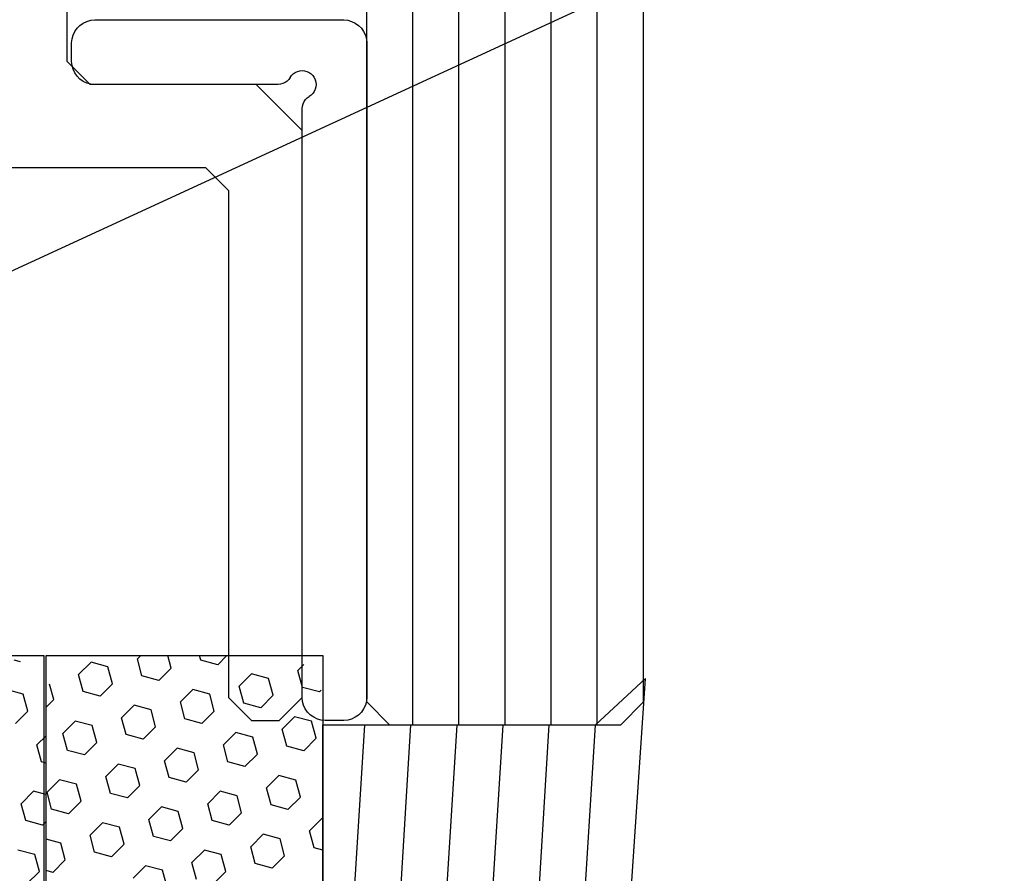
# Model space of a CAD drawing. Header units: millimetres. Extents: x -637441 to -130928, y -380379 to -53767.
# Tile 178 of 256: x -352152 to -352045, y -155911 to -155818. Entities that reach past the tile are written whole.
import ezdxf

# ---------------------------------------------------------------- set-up
doc = ezdxf.new("R2010")
doc.units = ezdxf.units.MM
doc.header["$LTSCALE"] = 10
doc.layers.add('CKTEXTY_MALE', color=7, linetype='Continuous', lineweight=25)
for name, color, linetype in [('CrossSectionsAccess', 2, 'Continuous'), ('CrossSectionsGlass', 4, 'Continuous'), ('CrossSectionsGums', 1, 'Continuous'), ('CrossSectionsProfils', 7, 'Continuous')]:
    doc.layers.add(name, color=color, linetype=linetype)
doc.styles.get("Standard").update_dxf_attribs({"font": 'simplex.shx', "width": 0.8})
doc.dimstyles.new('normální', dxfattribs={"dimscale": 50, "dimtxt": 2.5, "dimasz": 2.5, "dimexe": 1.768, "dimexo": 5, "dimtad": 1, "dimrnd": 1, "dimtxsty": 'Standard', "dimblk1": 'OBLIQUE', "dimblk2": 'OBLIQUE', "dimsah": 1, "dimcen": 2.5, "dimdle": 1.8, "dimadec": 0, "dimazin": 0, "dimtfac": 1, "dimtix": 1, "dimtmove": 2, "dimatfit": 3, "dimfxl": 1, "dimarcsym": 0})

# ---------------------------------------------------------------- blocks, each defined once
blk = doc.blocks.new('120912', base_point=(1132.165, 1420.949))
at = {"layer": 'CrossSectionsGums', "color": 1}
for p, q in [((1120.665, 1420.949), (1120.665, 1416.949)), ((1120.665, 1416.949), (1143.665, 1416.949))]:
    blk.add_line(p, q, dxfattribs=at)
at = {"layer": 'CrossSectionsGums', "color": 253, "true_color": 0xadadad}
for p, q in [((1121.499, 1417.399), (1121.401, 1417.767)), ((1120.8, 1417.459), (1120.763, 1417.596)), ((1121.867, 1417.301), (1122.137, 1417.57)), ((1124.982, 1417.149), (1124.884, 1417.517)), ((1121.867, 1417.301), (1121.499, 1417.399)), ((1123.609, 1417.175), (1123.878, 1417.445)), ((1124.246, 1417.346), (1123.878, 1417.445)), ((1124.345, 1416.978), (1124.246, 1417.346)), ((1125.35, 1417.05), (1125.62, 1417.32)), ((1122.403, 1416.903), (1122.603, 1417.103)), ((1122.971, 1417.005), (1122.603, 1417.103)), ((1123.681, 1416.906), (1123.609, 1417.176)), ((1125.35, 1417.05), (1124.982, 1417.149)), ((1122.998, 1416.904), (1122.971, 1417.005)), ((1124.274, 1416.907), (1124.345, 1416.978))]:
    blk.add_line(p, q, dxfattribs=at)
blk = doc.blocks.new('120913', base_point=(1174.165, 1420.949))
at = {"layer": 'CrossSectionsGums', "color": 1}
for p, q in [((1162.665, 1420.949), (1162.665, 1414.949)), ((1185.665, 1420.949), (1162.665, 1420.949)), ((1162.665, 1414.949), (1185.665, 1414.949))]:
    blk.add_line(p, q, dxfattribs=at)
at = {"layer": 'CrossSectionsGums', "color": 253, "true_color": 0xadadad}
for p, q in [((1163.617, 1420.783), (1163.783, 1420.949)), ((1165.359, 1420.658), (1165.628, 1420.928)), ((1165.996, 1420.829), (1165.628, 1420.928)), ((1166.732, 1420.632), (1166.647, 1420.949)), ((1167.37, 1420.803), (1167.33, 1420.949)), ((1163.617, 1420.783), (1163.283, 1420.873)), ((1166.095, 1420.461), (1165.996, 1420.829)), ((1167.1, 1420.533), (1167.37, 1420.803)), ((1164.084, 1420.317), (1164.353, 1420.586)), ((1164.721, 1420.488), (1164.353, 1420.586)), ((1165.457, 1420.29), (1165.359, 1420.658)), ((1167.1, 1420.533), (1166.732, 1420.632)), ((1164.182, 1419.949), (1164.084, 1420.317)), ((1164.82, 1420.12), (1164.721, 1420.488)), ((1165.825, 1420.192), (1165.457, 1420.29)), ((1165.825, 1420.192), (1166.095, 1420.461)), ((1162.809, 1419.975), (1163.078, 1420.245)), ((1163.447, 1420.146), (1163.078, 1420.245)), ((1163.545, 1419.778), (1163.446, 1420.146)), ((1164.551, 1419.85), (1164.82, 1420.12)), ((1162.908, 1419.607), (1162.809, 1419.975)), ((1164.551, 1419.85), (1164.182, 1419.949)), ((1166.292, 1419.725), (1166.561, 1419.995)), ((1166.929, 1419.896), (1166.561, 1419.995)), ((1167.028, 1419.528), (1166.929, 1419.896)), ((1163.276, 1419.509), (1163.545, 1419.778)), ((1165.017, 1419.384), (1165.287, 1419.653)), ((1165.655, 1419.554), (1165.287, 1419.653)), ((1166.391, 1419.357), (1166.292, 1419.725)), ((1163.276, 1419.509), (1162.908, 1419.607)), ((1165.753, 1419.186), (1165.655, 1419.554)), ((1166.759, 1419.259), (1167.028, 1419.528)), ((1163.742, 1419.042), (1164.012, 1419.311)), ((1164.38, 1419.213), (1164.012, 1419.311)), ((1164.478, 1418.845), (1164.38, 1419.213)), ((1165.116, 1419.016), (1165.017, 1419.384)), ((1166.759, 1419.259), (1166.391, 1419.357)), ((1163.841, 1418.674), (1163.742, 1419.042)), ((1165.484, 1418.917), (1165.116, 1419.016)), ((1165.484, 1418.917), (1165.753, 1419.186)), ((1167.225, 1418.792), (1167.495, 1419.061)), ((1162.665, 1418.898), (1162.737, 1418.97)), ((1163.105, 1418.871), (1162.737, 1418.97)), ((1163.203, 1418.503), (1163.105, 1418.871)), ((1164.209, 1418.575), (1164.478, 1418.845)), ((1167.324, 1418.424), (1167.225, 1418.792)), ((1164.209, 1418.575), (1163.841, 1418.674)), ((1165.95, 1418.45), (1166.22, 1418.72)), ((1166.588, 1418.621), (1166.22, 1418.72)), ((1166.686, 1418.253), (1166.588, 1418.621)), ((1162.934, 1418.234), (1163.203, 1418.503)), ((1164.676, 1418.109), (1164.945, 1418.378)), ((1165.313, 1418.28), (1164.945, 1418.378)), ((1166.049, 1418.082), (1165.95, 1418.45)), ((1167.692, 1418.325), (1167.324, 1418.424)), ((1162.934, 1418.234), (1162.665, 1418.306)), ((1165.412, 1417.911), (1165.313, 1418.28)), ((1166.417, 1417.984), (1166.687, 1418.253)), ((1163.401, 1417.767), (1163.67, 1418.036)), ((1164.038, 1417.938), (1163.67, 1418.036)), ((1164.137, 1417.57), (1164.038, 1417.938)), ((1164.774, 1417.741), (1164.676, 1418.109)), ((1166.417, 1417.984), (1166.049, 1418.082)), ((1163.499, 1417.399), (1163.401, 1417.767)), ((1165.142, 1417.642), (1164.774, 1417.741)), ((1165.142, 1417.642), (1165.412, 1417.911)), ((1166.884, 1417.517), (1167.153, 1417.786)), ((1167.521, 1417.688), (1167.153, 1417.786)), ((1162.763, 1417.596), (1162.665, 1417.623)), ((1162.862, 1417.228), (1162.763, 1417.596)), ((1163.867, 1417.301), (1164.137, 1417.57)), ((1166.982, 1417.149), (1166.884, 1417.517)), ((1163.867, 1417.301), (1163.499, 1417.399)), ((1165.609, 1417.175), (1165.878, 1417.445)), ((1166.246, 1417.346), (1165.878, 1417.445)), ((1166.345, 1416.978), (1166.246, 1417.346)), ((1167.35, 1417.05), (1167.62, 1417.32)), ((1162.665, 1417.031), (1162.862, 1417.228)), ((1164.334, 1416.834), (1164.603, 1417.103)), ((1164.971, 1417.005), (1164.603, 1417.103)), ((1165.707, 1416.807), (1165.609, 1417.176)), ((1167.35, 1417.05), (1166.982, 1417.149)), ((1165.07, 1416.637), (1164.971, 1417.005)), ((1166.075, 1416.709), (1166.345, 1416.978)), ((1163.059, 1416.492), (1163.328, 1416.762)), ((1163.697, 1416.663), (1163.328, 1416.762)), ((1163.795, 1416.295), (1163.697, 1416.663)), ((1164.433, 1416.466), (1164.334, 1416.834)), ((1166.075, 1416.709), (1165.707, 1416.807)), ((1163.158, 1416.124), (1163.059, 1416.492)), ((1164.801, 1416.367), (1164.433, 1416.466)), ((1164.801, 1416.367), (1165.07, 1416.637)), ((1166.542, 1416.242), (1166.812, 1416.512)), ((1167.179, 1416.413), (1166.812, 1416.512)), ((1163.526, 1416.026), (1163.795, 1416.295)), ((1166.641, 1415.874), (1166.542, 1416.242)), ((1167.278, 1416.045), (1167.179, 1416.413)), ((1163.526, 1416.026), (1163.158, 1416.124)), ((1165.267, 1415.901), (1165.537, 1416.17)), ((1165.905, 1416.071), (1165.537, 1416.17)), ((1166.003, 1415.703), (1165.905, 1416.071)), ((1167.009, 1415.776), (1167.278, 1416.045)), ((1163.992, 1415.559), (1164.262, 1415.828)), ((1164.63, 1415.73), (1164.262, 1415.828)), ((1165.366, 1415.533), (1165.267, 1415.901)), ((1167.009, 1415.776), (1166.641, 1415.874)), ((1164.728, 1415.362), (1164.63, 1415.73)), ((1165.734, 1415.434), (1166.003, 1415.703)), ((1162.858, 1415.358), (1162.987, 1415.487)), ((1163.355, 1415.388), (1162.987, 1415.487)), ((1163.453, 1415.02), (1163.355, 1415.388)), ((1164.091, 1415.191), (1163.992, 1415.559)), ((1165.734, 1415.434), (1165.366, 1415.533)), ((1164.459, 1415.092), (1164.091, 1415.191)), ((1164.459, 1415.092), (1164.728, 1415.362)), ((1166.201, 1414.967), (1166.47, 1415.237)), ((1166.838, 1415.138), (1166.47, 1415.237)), ((1163.414, 1414.981), (1163.454, 1415.02)), ((1166.205, 1414.949), (1166.2, 1414.967)), ((1166.889, 1414.949), (1166.838, 1415.138))]:
    blk.add_line(p, q, dxfattribs=at)
blk = doc.blocks.new('_OBLIQUE')
at = {"color": 0, "linetype": 'ByBlock'}
blk.add_line((-0.5, -0.5), (0.5, 0.5), dxfattribs=at)

msp = doc.modelspace()

# ---------------------------------------------------------------- linework, layer by layer
at = {"layer": 'CrossSectionsAccess', "color": 7}
for p, q in [((-352089.288, -155894.979), (-352083.853, -155889.979)), ((-352085.728, -155917.45), (-352083.853, -155889.979)), ((-352118.853, -155894.979), (-352089.288, -155894.979)), ((-352115.837, -155919.957), (-352114.288, -155894.979)), ((-352110.837, -155919.957), (-352109.288, -155894.979)), ((-352105.837, -155919.957), (-352104.288, -155894.979)), ((-352100.837, -155919.957), (-352099.288, -155894.979)), ((-352095.837, -155919.957), (-352094.288, -155894.979)), ((-352090.837, -155919.957), (-352089.288, -155894.979))]:
    msp.add_line(p, q, dxfattribs=at)
at = {"layer": 'CrossSectionsAccess'}
msp.add_line((-352118.853, -155994.979), (-352118.853, -155894.979), dxfattribs=at)
at = {"layer": 'CrossSectionsGlass', "color": 1}
for p, q in [((-352109.083, -155895.009), (-352109.083, -152394.236)), ((-352104.083, -155895.009), (-352104.083, -152394.236)), ((-352099.083, -155895.009), (-352099.083, -152394.236)), ((-352094.083, -155895.009), (-352094.083, -152394.236)), ((-352089.083, -155895.009), (-352089.083, -152394.236)), ((-352114.083, -155892.509), (-352114.083, -152396.736)), ((-352084.083, -155892.509), (-352084.083, -152396.736))]:
    msp.add_line(p, q, dxfattribs=at)
at = {"layer": 'CrossSectionsGlass'}
msp.add_line((-352114.083, -155892.509), (-352111.583, -155895.009), dxfattribs=at)
at = {"layer": 'CrossSectionsGlass', "color": 7}
for p, q in [((-352084.083, -155892.509), (-352086.583, -155895.009)), ((-352086.583, -155895.009), (-352111.583, -155895.009))]:
    msp.add_line(p, q, dxfattribs=at)
at = {"layer": 'CrossSectionsGums', "color": 1}
for p, q in [((-352145.748, -155819.759), (-352145.498, -155819.402)), ((-352145.498, -155819.402), (-352145.19, -155819.094)), ((-352145.19, -155819.094), (-352144.833, -155818.844)), ((-352144.833, -155818.844), (-352144.438, -155818.66)), ((-352144.438, -155818.66), (-352144.017, -155818.547)), ((-352144.017, -155818.547), (-352143.583, -155818.509)), ((-352143.583, -155818.509), (-352116.583, -155818.509)), ((-352116.583, -155818.509), (-352116.149, -155818.547)), ((-352116.149, -155818.547), (-352115.728, -155818.66)), ((-352115.728, -155818.66), (-352115.333, -155818.844)), ((-352115.333, -155818.844), (-352114.976, -155819.094)), ((-352114.976, -155819.094), (-352114.668, -155819.402)), ((-352114.668, -155819.402), (-352114.418, -155819.759)), ((-352146.045, -155820.575), (-352145.932, -155820.154)), ((-352145.932, -155820.154), (-352145.748, -155819.759)), ((-352114.418, -155819.759), (-352114.234, -155820.154)), ((-352114.234, -155820.154), (-352114.121, -155820.575)), ((-352146.083, -155821.009), (-352146.045, -155820.575)), ((-352146.083, -155823.01), (-352146.083, -155821.009)), ((-352114.121, -155820.575), (-352114.083, -155821.009)), ((-352114.083, -155821.009), (-352114.083, -155892.009)), ((-352146.045, -155823.444), (-352146.083, -155823.01)), ((-352145.932, -155823.865), (-352146.045, -155823.444)), ((-352145.748, -155824.26), (-352145.932, -155823.865)), ((-352145.498, -155824.617), (-352145.748, -155824.26)), ((-352145.19, -155824.925), (-352145.498, -155824.617)), ((-352122.382, -155824.759), (-352122.532, -155824.974)), ((-352122.382, -155824.759), (-352122.232, -155824.545)), ((-352122.232, -155824.545), (-352122.047, -155824.36)), ((-352122.047, -155824.36), (-352121.833, -155824.21)), ((-352121.833, -155824.21), (-352121.596, -155824.1)), ((-352121.596, -155824.1), (-352121.343, -155824.032)), ((-352121.343, -155824.032), (-352121.083, -155824.009)), ((-352121.083, -155824.009), (-352120.822, -155824.032)), ((-352120.822, -155824.032), (-352120.57, -155824.1)), ((-352120.57, -155824.1), (-352120.333, -155824.21)), ((-352120.333, -155824.21), (-352120.119, -155824.36)), ((-352120.119, -155824.36), (-352119.934, -155824.545)), ((-352119.934, -155824.545), (-352119.784, -155824.759)), ((-352119.784, -155824.759), (-352119.673, -155824.996)), ((-352144.833, -155825.175), (-352145.19, -155824.925)), ((-352144.438, -155825.359), (-352144.833, -155825.175)), ((-352144.017, -155825.472), (-352144.438, -155825.359)), ((-352143.583, -155825.51), (-352144.017, -155825.472)), ((-352123.681, -155825.51), (-352143.583, -155825.51)), ((-352123.42, -155825.487), (-352123.681, -155825.51)), ((-352123.168, -155825.419), (-352123.42, -155825.487)), ((-352122.931, -155825.308), (-352123.168, -155825.419)), ((-352122.717, -155825.158), (-352122.931, -155825.308)), ((-352122.532, -155824.974), (-352122.717, -155825.158)), ((-352119.673, -155824.996), (-352119.605, -155825.249)), ((-352119.606, -155825.77), (-352119.673, -155826.022)), ((-352119.583, -155825.509), (-352119.606, -155825.77)), ((-352119.605, -155825.249), (-352119.583, -155825.509)), ((-352120.732, -155827.143), (-352120.547, -155826.958)), ((-352120.547, -155826.958), (-352120.333, -155826.808)), ((-352120.119, -155826.658), (-352120.333, -155826.808)), ((-352119.934, -155826.474), (-352120.119, -155826.658)), ((-352119.784, -155826.259), (-352119.934, -155826.474)), ((-352119.673, -155826.022), (-352119.784, -155826.259)), ((-352121.083, -155828.107), (-352121.06, -155827.847)), ((-352121.06, -155827.847), (-352120.992, -155827.594)), ((-352120.992, -155827.594), (-352120.882, -155827.357)), ((-352120.882, -155827.357), (-352120.732, -155827.143)), ((-352121.083, -155892.009), (-352121.083, -155828.107)), ((-352121.045, -155892.443), (-352121.083, -155892.009)), ((-352114.083, -155892.009), (-352114.121, -155892.443)), ((-352120.932, -155892.864), (-352121.045, -155892.443)), ((-352120.748, -155893.259), (-352120.932, -155892.864)), ((-352114.234, -155892.864), (-352114.418, -155893.259)), ((-352114.121, -155892.443), (-352114.234, -155892.864)), ((-352120.498, -155893.616), (-352120.748, -155893.259)), ((-352120.19, -155893.924), (-352120.498, -155893.616)), ((-352119.833, -155894.174), (-352120.19, -155893.924)), ((-352119.438, -155894.358), (-352119.833, -155894.174)), ((-352115.333, -155894.174), (-352115.728, -155894.358)), ((-352114.976, -155893.924), (-352115.333, -155894.174)), ((-352114.668, -155893.616), (-352114.976, -155893.924)), ((-352114.418, -155893.259), (-352114.668, -155893.616)), ((-352119.017, -155894.471), (-352119.438, -155894.358)), ((-352118.583, -155894.509), (-352119.017, -155894.471)), ((-352116.583, -155894.509), (-352118.583, -155894.509)), ((-352116.149, -155894.471), (-352116.583, -155894.509)), ((-352115.728, -155894.358), (-352116.149, -155894.471))]:
    msp.add_line(p, q, dxfattribs=at)
at = {"layer": 'CrossSectionsProfils', "color": 6}
msp.add_lwpolyline([(-352156.583, -155834.509), (-352131.583, -155834.509), (-352129.083, -155837.009), (-352129.083, -155892.009), (-352126.583, -155894.509), (-352123.583, -155894.509), (-352121.083, -155892.009), (-352121.083, -155830.509), (-352126.083, -155825.509), (-352144.083, -155825.509), (-352146.583, -155823.009), (-352146.583, -155735.509)], dxfattribs=at)

# ---------------------------------------------------------------- block references
at = {"layer": 'CrossSectionsGums', "xscale": -5, "yscale": 5, "zscale": 5, "rotation": 90}
for name, p in [('120912', (-352169.083, -155944.979)), ('120913', (-352148.853, -155944.979))]:
    msp.add_blockref(name, p, dxfattribs=at)

# ---------------------------------------------------------------- leaders
at = {"layer": 'CKTEXTY_MALE'}
msp.add_leader([(-352432.122, -155974.688), (-351724.631, -155648.329)], dimstyle='normální', override={"dimgap": 0.625, "dimtad": 0}, dxfattribs=at)

doc.saveas('drawing.dxf')
